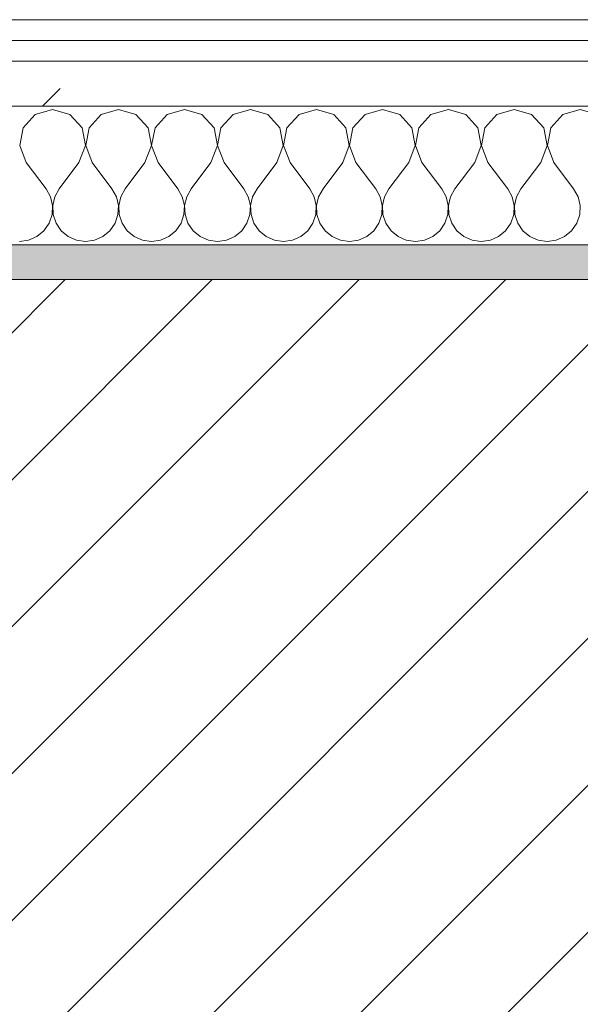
# Model space of a CAD drawing. Header units: millimetres. Extents: x -40968 to 11883, y -18816 to 4378.
# Tile 47 of 137: x -21200 to -21038, y -1413 to -1129. Entities that reach past the tile are written whole.
import ezdxf

# ---------------------------------------------------------------- set-up
doc = ezdxf.new("R2010")
doc.units = ezdxf.units.MM
doc.header["$MEASUREMENT"] = 0
doc.linetypes.add('Wipeout_Contour', pattern=[1000, 0, -1000])
doc.layers.add('12_FAÇ_Façana', color=7, linetype='Continuous')
doc.layers.add('Nuevo_08_E_Envans secs', color=7, linetype='Continuous')
for name, color, linetype, lineweight, true_color in [('12_FAÇ_Façana_Pluma_Nº__176', 7, 'Continuous', 15, 0x93a0c6), ('Nuevo_08_E_Envans secs_Pluma_Nº__102', 7, 'Continuous', 5, 0xcccccc), ('Nuevo_08_E_Envans secs_Pluma_Nº__171', 171, 'Continuous', 13, 0xaaaaff), ('Nuevo_08_E_Envans secs_Pluma_Nº__177', 7, 'Continuous', 15, 0xf7e046)]:
    doc.layers.add(name, color=color, linetype=linetype, lineweight=lineweight, true_color=true_color)
for name, color, linetype, lineweight in [('12_FAÇ_Façana_Pluma_Nº__2', 8, 'Continuous', 5), ('12_FAÇ_Façana_Pluma_Nº__7', 7, 'Continuous', 5), ('Nuevo_08_E_Envans secs_Pluma_Nº__1', 7, 'Continuous', 5)]:
    doc.layers.add(name, color=color, linetype=linetype, lineweight=lineweight)
pattern_1 = [(45, (0, 0), (-183.8478, 183.8478), [195, -65]), (45, (7e-14, 183.85), (-183.8478, 183.8478), [195, -65])]

# ---------------------------------------------------------------- blocks, each defined once
blk = doc.blocks.new('Muro_14_4', base_point=(-24166.43, -1193.98))
at = {"layer": '12_FAÇ_Façana_Pluma_Nº__176', "linetype": 'Continuous', "lineweight": 0, "true_color": 0x495063}
blk.add_hatch(color=251, dxfattribs=at).paths.add_polyline_path([(-21518.13, -1193.97), (-21518.13, -1203.98), (-20233.93, -1203.98), (-20233.93, -1193.98)])
at = {"layer": '12_FAÇ_Façana_Pluma_Nº__2', "linetype": 'Continuous', "lineweight": 5}
h = blk.add_hatch(dxfattribs=at)
h.set_pattern_fill('Ceramic_0004', color=8, style=0, pattern_type=2)
h.set_pattern_definition([(45, (0, 0), (-21.213203, 21.213203), [])])
h.paths.add_polyline_path([(-21518.13, -1418.98), (-20233.93, -1418.98), (-20233.93, -1203.98), (-21518.13, -1203.98)])
at = {"layer": '12_FAÇ_Façana_Pluma_Nº__7', "color": 7, "linetype": 'Continuous', "lineweight": 5}
blk.add_line((-20233.93, -1203.98), (-21518.13, -1203.98), dxfattribs=at)
at = {"layer": '12_FAÇ_Façana_Pluma_Nº__7', "color": 7, "linetype": 'Continuous', "lineweight": 5, "flags": 128}
blk.add_lwpolyline([(-20233.93, -1193.98), (-21518.13, -1193.98)], dxfattribs=at)
blk = doc.blocks.new('*X229')
at = {"layer": 'Nuevo_08_E_Envans secs_Pluma_Nº__102', "color": 254, "linetype": 'Continuous', "lineweight": 5, "true_color": 0xcccccc}
for p, q in [((-21195.48, -1156.35), (-21198.99, -1160.19)), ((-21190.48, -1154.93), (-21195.48, -1156.35)), ((-21185.47, -1156.35), (-21190.48, -1154.93)), ((-21181.96, -1160.19), (-21185.47, -1156.35)), ((-21176.44, -1156.35), (-21179.95, -1160.19)), ((-21171.43, -1154.93), (-21176.44, -1156.35)), ((-21166.42, -1156.35), (-21171.43, -1154.93)), ((-21162.91, -1160.19), (-21166.42, -1156.35)), ((-21157.39, -1156.35), (-21160.9, -1160.19)), ((-21152.38, -1154.93), (-21157.39, -1156.35)), ((-21147.37, -1156.35), (-21152.38, -1154.93)), ((-21143.86, -1160.19), (-21147.37, -1156.35)), ((-21138.34, -1156.35), (-21141.85, -1160.19)), ((-21133.33, -1154.93), (-21138.34, -1156.35)), ((-21128.33, -1156.35), (-21133.33, -1154.93)), ((-21124.81, -1160.19), (-21128.33, -1156.35)), ((-21119.29, -1156.35), (-21122.8, -1160.19)), ((-21114.29, -1154.93), (-21119.29, -1156.35)), ((-21109.28, -1156.35), (-21114.29, -1154.93)), ((-21105.77, -1160.19), (-21109.28, -1156.35)), ((-21100.25, -1156.35), (-21103.76, -1160.19)), ((-21095.24, -1154.93), (-21100.25, -1156.35)), ((-21090.23, -1156.35), (-21095.24, -1154.93)), ((-21086.72, -1160.19), (-21090.23, -1156.35)), ((-21081.2, -1156.35), (-21084.71, -1160.19)), ((-21076.19, -1154.93), (-21081.2, -1156.35)), ((-21071.18, -1156.35), (-21076.19, -1154.93)), ((-21067.67, -1160.19), (-21071.18, -1156.35)), ((-21062.15, -1156.35), (-21065.66, -1160.19)), ((-21057.14, -1154.93), (-21062.15, -1156.35)), ((-21052.14, -1156.35), (-21057.14, -1154.93)), ((-21048.62, -1160.19), (-21052.14, -1156.35)), ((-21043.1, -1156.35), (-21046.61, -1160.19)), ((-21038.1, -1154.93), (-21043.1, -1156.35)), ((-21033.09, -1156.35), (-21038.1, -1154.93)), ((-21198.99, -1160.19), (-21199.96, -1165.31)), ((-21180.99, -1165.31), (-21181.96, -1160.19)), ((-21179.95, -1160.19), (-21180.91, -1165.31)), ((-21161.94, -1165.31), (-21162.91, -1160.19)), ((-21160.9, -1160.19), (-21161.87, -1165.31)), ((-21142.9, -1165.31), (-21143.86, -1160.19)), ((-21141.85, -1160.19), (-21142.82, -1165.31)), ((-21123.85, -1165.31), (-21124.81, -1160.19)), ((-21122.8, -1160.19), (-21123.77, -1165.31)), ((-21104.8, -1165.31), (-21105.77, -1160.19)), ((-21103.76, -1160.19), (-21104.72, -1165.31)), ((-21085.75, -1165.31), (-21086.72, -1160.19)), ((-21084.71, -1160.19), (-21085.68, -1165.31)), ((-21066.71, -1165.31), (-21067.67, -1160.19)), ((-21065.66, -1160.19), (-21066.63, -1165.31)), ((-21047.66, -1165.31), (-21048.62, -1160.19)), ((-21046.61, -1160.19), (-21047.58, -1165.31)), ((-21199.96, -1165.31), (-21198.1, -1170.17)), ((-21182.86, -1170.17), (-21180.99, -1165.31)), ((-21180.91, -1165.31), (-21179.05, -1170.17)), ((-21163.81, -1170.17), (-21161.94, -1165.31)), ((-21161.87, -1165.31), (-21160, -1170.17)), ((-21144.76, -1170.17), (-21142.9, -1165.31)), ((-21142.82, -1165.31), (-21140.95, -1170.17)), ((-21125.71, -1170.17), (-21123.85, -1165.31)), ((-21123.77, -1165.31), (-21121.9, -1170.17)), ((-21106.67, -1170.17), (-21104.8, -1165.31)), ((-21104.72, -1165.31), (-21102.86, -1170.17)), ((-21087.62, -1170.17), (-21085.75, -1165.31)), ((-21085.68, -1165.31), (-21083.81, -1170.17)), ((-21068.57, -1170.17), (-21066.71, -1165.31)), ((-21066.63, -1165.31), (-21064.76, -1170.17)), ((-21049.52, -1170.17), (-21047.66, -1165.31)), ((-21047.58, -1165.31), (-21045.71, -1170.17)), ((-21198.1, -1170.17), (-21192.38, -1177.79)), ((-21182.86, -1170.17), (-21188.57, -1177.79)), ((-21179.05, -1170.17), (-21173.33, -1177.79)), ((-21163.81, -1170.17), (-21169.52, -1177.79)), ((-21160, -1170.17), (-21154.29, -1177.79)), ((-21144.76, -1170.17), (-21150.48, -1177.79)), ((-21140.95, -1170.17), (-21135.24, -1177.79)), ((-21125.71, -1170.17), (-21131.43, -1177.79)), ((-21121.9, -1170.17), (-21116.19, -1177.79)), ((-21106.67, -1170.17), (-21112.38, -1177.79)), ((-21102.86, -1170.17), (-21097.14, -1177.79)), ((-21087.62, -1170.17), (-21093.33, -1177.79)), ((-21083.81, -1170.17), (-21078.1, -1177.79)), ((-21068.57, -1170.17), (-21074.29, -1177.79)), ((-21064.76, -1170.17), (-21059.05, -1177.79)), ((-21049.52, -1170.17), (-21055.24, -1177.79)), ((-21045.71, -1170.17), (-21040, -1177.79)), ((-21191.11, -1180.08), (-21192.38, -1177.79)), ((-21188.57, -1177.79), (-21189.84, -1180.08)), ((-21172.06, -1180.08), (-21173.33, -1177.79)), ((-21169.52, -1177.79), (-21170.8, -1180.08)), ((-21153.01, -1180.08), (-21154.29, -1177.79)), ((-21150.48, -1177.79), (-21151.75, -1180.08)), ((-21133.97, -1180.08), (-21135.24, -1177.79)), ((-21131.43, -1177.79), (-21132.7, -1180.08)), ((-21114.92, -1180.08), (-21116.19, -1177.79)), ((-21112.38, -1177.79), (-21113.65, -1180.08)), ((-21095.87, -1180.08), (-21097.14, -1177.79)), ((-21093.33, -1177.79), (-21094.6, -1180.08)), ((-21076.82, -1180.08), (-21078.1, -1177.79)), ((-21074.29, -1177.79), (-21075.56, -1180.08)), ((-21057.78, -1180.08), (-21059.05, -1177.79)), ((-21055.24, -1177.79), (-21056.51, -1180.08)), ((-21038.73, -1180.08), (-21040, -1177.79)), ((-21190.51, -1182.64), (-21191.11, -1180.08)), ((-21190.64, -1185.27), (-21190.51, -1182.64)), ((-21189.84, -1180.08), (-21190.44, -1182.64)), ((-21190.44, -1182.64), (-21190.31, -1185.27)), ((-21171.47, -1182.64), (-21172.06, -1180.08)), ((-21171.59, -1185.27), (-21171.47, -1182.64)), ((-21170.8, -1180.08), (-21171.39, -1182.64)), ((-21171.39, -1182.64), (-21171.26, -1185.27)), ((-21152.42, -1182.64), (-21153.01, -1180.08)), ((-21152.55, -1185.27), (-21152.42, -1182.64)), ((-21151.75, -1180.08), (-21152.34, -1182.64)), ((-21152.34, -1182.64), (-21152.22, -1185.27)), ((-21133.37, -1182.64), (-21133.97, -1180.08)), ((-21133.5, -1185.27), (-21133.37, -1182.64)), ((-21132.7, -1180.08), (-21133.29, -1182.64)), ((-21133.29, -1182.64), (-21133.17, -1185.27)), ((-21114.32, -1182.64), (-21114.92, -1180.08)), ((-21114.45, -1185.27), (-21114.32, -1182.64)), ((-21113.65, -1180.08), (-21114.25, -1182.64)), ((-21114.25, -1182.64), (-21114.12, -1185.27)), ((-21095.28, -1182.64), (-21095.87, -1180.08)), ((-21095.4, -1185.27), (-21095.28, -1182.64)), ((-21094.6, -1180.08), (-21095.2, -1182.64)), ((-21095.2, -1182.64), (-21095.07, -1185.27)), ((-21076.23, -1182.64), (-21076.82, -1180.08)), ((-21076.36, -1185.27), (-21076.23, -1182.64)), ((-21075.56, -1180.08), (-21076.15, -1182.64)), ((-21076.15, -1182.64), (-21076.02, -1185.27)), ((-21057.18, -1182.64), (-21057.78, -1180.08)), ((-21057.31, -1185.27), (-21057.18, -1182.64)), ((-21056.51, -1180.08), (-21057.1, -1182.64)), ((-21057.1, -1182.64), (-21056.98, -1185.27)), ((-21038.13, -1182.64), (-21038.73, -1180.08)), ((-21038.26, -1185.27), (-21038.13, -1182.64)), ((-21191.48, -1187.76), (-21190.64, -1185.27)), ((-21190.31, -1185.27), (-21189.47, -1187.76)), ((-21172.43, -1187.76), (-21171.59, -1185.27)), ((-21171.26, -1185.27), (-21170.42, -1187.76)), ((-21153.39, -1187.76), (-21152.55, -1185.27)), ((-21152.22, -1185.27), (-21151.38, -1187.76)), ((-21134.34, -1187.76), (-21133.5, -1185.27)), ((-21133.17, -1185.27), (-21132.33, -1187.76)), ((-21115.29, -1187.76), (-21114.45, -1185.27)), ((-21114.12, -1185.27), (-21113.28, -1187.76)), ((-21096.24, -1187.76), (-21095.4, -1185.27)), ((-21095.07, -1185.27), (-21094.23, -1187.76)), ((-21077.2, -1187.76), (-21076.36, -1185.27)), ((-21076.02, -1185.27), (-21075.19, -1187.76)), ((-21058.15, -1187.76), (-21057.31, -1185.27)), ((-21056.98, -1185.27), (-21056.14, -1187.76)), ((-21039.1, -1187.76), (-21038.26, -1185.27)), ((-21192.97, -1189.92), (-21191.48, -1187.76)), ((-21189.47, -1187.76), (-21187.98, -1189.92)), ((-21173.92, -1189.92), (-21172.43, -1187.76)), ((-21170.42, -1187.76), (-21168.94, -1189.92)), ((-21154.87, -1189.92), (-21153.39, -1187.76)), ((-21151.38, -1187.76), (-21149.89, -1189.92)), ((-21135.83, -1189.92), (-21134.34, -1187.76)), ((-21132.33, -1187.76), (-21130.84, -1189.92)), ((-21116.78, -1189.92), (-21115.29, -1187.76)), ((-21113.28, -1187.76), (-21111.79, -1189.92)), ((-21097.73, -1189.92), (-21096.24, -1187.76)), ((-21094.23, -1187.76), (-21092.74, -1189.92)), ((-21078.68, -1189.92), (-21077.2, -1187.76)), ((-21075.19, -1187.76), (-21073.7, -1189.92)), ((-21059.64, -1189.92), (-21058.15, -1187.76)), ((-21056.14, -1187.76), (-21054.65, -1189.92)), ((-21040.59, -1189.92), (-21039.1, -1187.76)), ((-21194.99, -1191.6), (-21192.97, -1189.92)), ((-21187.98, -1189.92), (-21185.96, -1191.6)), ((-21175.95, -1191.6), (-21173.92, -1189.92)), ((-21168.94, -1189.92), (-21166.91, -1191.6)), ((-21156.9, -1191.6), (-21154.87, -1189.92)), ((-21149.89, -1189.92), (-21147.86, -1191.6)), ((-21137.85, -1191.6), (-21135.83, -1189.92)), ((-21130.84, -1189.92), (-21128.82, -1191.6)), ((-21118.8, -1191.6), (-21116.78, -1189.92)), ((-21111.79, -1189.92), (-21109.77, -1191.6)), ((-21099.75, -1191.6), (-21097.73, -1189.92)), ((-21092.74, -1189.92), (-21090.72, -1191.6)), ((-21080.71, -1191.6), (-21078.68, -1189.92)), ((-21073.7, -1189.92), (-21071.67, -1191.6)), ((-21061.66, -1191.6), (-21059.64, -1189.92)), ((-21054.65, -1189.92), (-21052.63, -1191.6)), ((-21042.61, -1191.6), (-21040.59, -1189.92)), ((-21200, -1193.02), (-21197.4, -1192.66)), ((-21197.4, -1192.66), (-21194.99, -1191.6)), ((-21185.96, -1191.6), (-21183.55, -1192.66)), ((-21183.55, -1192.66), (-21180.95, -1193.02)), ((-21180.95, -1193.02), (-21178.35, -1192.66)), ((-21178.35, -1192.66), (-21175.95, -1191.6)), ((-21166.91, -1191.6), (-21164.51, -1192.66)), ((-21164.51, -1192.66), (-21161.9, -1193.02)), ((-21161.9, -1193.02), (-21159.3, -1192.66)), ((-21159.3, -1192.66), (-21156.9, -1191.6)), ((-21147.86, -1191.6), (-21145.46, -1192.66)), ((-21145.46, -1192.66), (-21142.86, -1193.02)), ((-21142.86, -1193.02), (-21140.25, -1192.66)), ((-21140.25, -1192.66), (-21137.85, -1191.6)), ((-21128.82, -1191.6), (-21126.41, -1192.66)), ((-21126.41, -1192.66), (-21123.81, -1193.02)), ((-21123.81, -1193.02), (-21121.21, -1192.66)), ((-21121.21, -1192.66), (-21118.8, -1191.6)), ((-21109.77, -1191.6), (-21107.36, -1192.66)), ((-21107.36, -1192.66), (-21104.76, -1193.02)), ((-21104.76, -1193.02), (-21102.16, -1192.66)), ((-21102.16, -1192.66), (-21099.75, -1191.6)), ((-21090.72, -1191.6), (-21088.32, -1192.66)), ((-21088.32, -1192.66), (-21085.71, -1193.02)), ((-21085.71, -1193.02), (-21083.11, -1192.66)), ((-21083.11, -1192.66), (-21080.71, -1191.6)), ((-21071.67, -1191.6), (-21069.27, -1192.66)), ((-21069.27, -1192.66), (-21066.67, -1193.02)), ((-21066.67, -1193.02), (-21064.06, -1192.66)), ((-21064.06, -1192.66), (-21061.66, -1191.6)), ((-21052.63, -1191.6), (-21050.22, -1192.66)), ((-21050.22, -1192.66), (-21047.62, -1193.02)), ((-21047.62, -1193.02), (-21045.02, -1192.66)), ((-21045.02, -1192.66), (-21042.61, -1191.6))]:
    blk.add_line(p, q, dxfattribs=at)
blk = doc.blocks.new('Muro_90_4', base_point=(-20233.93, -1193.98))
at = {"layer": 'Nuevo_08_E_Envans secs_Pluma_Nº__1', "color": 7, "linetype": 'Continuous', "lineweight": 5, "flags": 128}
blk.add_lwpolyline([(-21518.13, -1193.98), (-20233.93, -1193.98)], dxfattribs=at)
at = {"color": 254, "linetype": 'Wipeout_Contour', "lineweight": 0, "ltscale": 86513.737601}
blk.add_wipeout([(-20233.93, -1128.98), (-22963.42, -1128.98), (-22963.42, -1134.98), (-20233.93, -1134.98)], dxfattribs=at).dxf.layer = 'Nuevo_08_E_Envans secs'
at = {"color": 254, "linetype": 'Wipeout_Contour', "lineweight": 0, "ltscale": 86517.020667}
blk.add_wipeout([(-20233.93, -1140.98), (-22963.42, -1140.98), (-22963.42, -1153.98), (-20233.93, -1153.98)], dxfattribs=at).dxf.layer = 'Nuevo_08_E_Envans secs'
at = {"layer": 'Nuevo_08_E_Envans secs_Pluma_Nº__171', "linetype": 'Continuous', "lineweight": 13, "true_color": 0xaaaaff}
h = blk.add_hatch(dxfattribs=at)
h.set_pattern_fill('Panellat_HPL_0004', color=161, style=0, pattern_type=2)
h.set_pattern_definition(pattern_1)
h.paths.add_polyline_path([(-20233.93, -1128.98), (-22963.42, -1128.98), (-22963.42, -1134.98), (-20233.93, -1134.98)])
at = {"layer": 'Nuevo_08_E_Envans secs_Pluma_Nº__177', "linetype": 'Continuous', "lineweight": 15, "true_color": 0xf7e046}
h = blk.add_hatch(dxfattribs=at)
h.set_pattern_fill('Panellat_HPL_0004', color=53, style=0, pattern_type=2)
h.set_pattern_definition(pattern_1)
h.paths.add_polyline_path([(-20233.93, -1140.98), (-22963.42, -1140.98), (-22963.42, -1153.98), (-20233.93, -1153.98)])
at = {"layer": 'Nuevo_08_E_Envans secs_Pluma_Nº__1', "color": 7, "linetype": 'Continuous', "lineweight": 5}
for p, q in [((-20233.93, -1134.98), (-22963.42, -1134.98)), ((-20233.93, -1140.98), (-22963.42, -1140.98)), ((-20233.93, -1153.98), (-22963.42, -1153.98))]:
    blk.add_line(p, q, dxfattribs=at)
at = {"layer": 'Nuevo_08_E_Envans secs_Pluma_Nº__1', "color": 7, "linetype": 'Continuous', "lineweight": 5, "flags": 128}
blk.add_lwpolyline([(-20233.93, -1128.98), (-22963.42, -1128.98)], dxfattribs=at)
at = {"layer": 'Nuevo_08_E_Envans secs', "color": 7, "lineweight": 20}
blk.add_blockref('*X229', (0, 0), dxfattribs=at)
blk = doc.blocks.new('*X479')
at = {"layer": 'Nuevo_08_E_Envans secs_Pluma_Nº__102', "color": 254, "linetype": 'Continuous', "lineweight": 5, "true_color": 0xcccccc}
for p, q in [((-21195.48, -1156.35), (-21198.99, -1160.19)), ((-21190.48, -1154.93), (-21195.48, -1156.35)), ((-21185.47, -1156.35), (-21190.48, -1154.93)), ((-21181.96, -1160.19), (-21185.47, -1156.35)), ((-21176.44, -1156.35), (-21179.95, -1160.19)), ((-21171.43, -1154.93), (-21176.44, -1156.35)), ((-21166.42, -1156.35), (-21171.43, -1154.93)), ((-21162.91, -1160.19), (-21166.42, -1156.35)), ((-21157.39, -1156.35), (-21160.9, -1160.19)), ((-21152.38, -1154.93), (-21157.39, -1156.35)), ((-21147.37, -1156.35), (-21152.38, -1154.93)), ((-21143.86, -1160.19), (-21147.37, -1156.35)), ((-21138.34, -1156.35), (-21141.85, -1160.19)), ((-21133.33, -1154.93), (-21138.34, -1156.35)), ((-21128.33, -1156.35), (-21133.33, -1154.93)), ((-21124.81, -1160.19), (-21128.33, -1156.35)), ((-21119.29, -1156.35), (-21122.8, -1160.19)), ((-21114.29, -1154.93), (-21119.29, -1156.35)), ((-21109.28, -1156.35), (-21114.29, -1154.93)), ((-21105.77, -1160.19), (-21109.28, -1156.35)), ((-21100.25, -1156.35), (-21103.76, -1160.19)), ((-21095.24, -1154.93), (-21100.25, -1156.35)), ((-21090.23, -1156.35), (-21095.24, -1154.93)), ((-21086.72, -1160.19), (-21090.23, -1156.35)), ((-21081.2, -1156.35), (-21084.71, -1160.19)), ((-21076.19, -1154.93), (-21081.2, -1156.35)), ((-21071.18, -1156.35), (-21076.19, -1154.93)), ((-21067.67, -1160.19), (-21071.18, -1156.35)), ((-21062.15, -1156.35), (-21065.66, -1160.19)), ((-21057.14, -1154.93), (-21062.15, -1156.35)), ((-21052.14, -1156.35), (-21057.14, -1154.93)), ((-21048.62, -1160.19), (-21052.14, -1156.35)), ((-21043.1, -1156.35), (-21046.61, -1160.19)), ((-21038.1, -1154.93), (-21043.1, -1156.35)), ((-21033.09, -1156.35), (-21038.1, -1154.93)), ((-21198.99, -1160.19), (-21199.96, -1165.31)), ((-21180.99, -1165.31), (-21181.96, -1160.19)), ((-21179.95, -1160.19), (-21180.91, -1165.31)), ((-21161.94, -1165.31), (-21162.91, -1160.19)), ((-21160.9, -1160.19), (-21161.87, -1165.31)), ((-21142.9, -1165.31), (-21143.86, -1160.19)), ((-21141.85, -1160.19), (-21142.82, -1165.31)), ((-21123.85, -1165.31), (-21124.81, -1160.19)), ((-21122.8, -1160.19), (-21123.77, -1165.31)), ((-21104.8, -1165.31), (-21105.77, -1160.19)), ((-21103.76, -1160.19), (-21104.72, -1165.31)), ((-21085.75, -1165.31), (-21086.72, -1160.19)), ((-21084.71, -1160.19), (-21085.68, -1165.31)), ((-21066.71, -1165.31), (-21067.67, -1160.19)), ((-21065.66, -1160.19), (-21066.63, -1165.31)), ((-21047.66, -1165.31), (-21048.62, -1160.19)), ((-21046.61, -1160.19), (-21047.58, -1165.31)), ((-21199.96, -1165.31), (-21198.1, -1170.17)), ((-21182.86, -1170.17), (-21180.99, -1165.31)), ((-21180.91, -1165.31), (-21179.05, -1170.17)), ((-21163.81, -1170.17), (-21161.94, -1165.31)), ((-21161.87, -1165.31), (-21160, -1170.17)), ((-21144.76, -1170.17), (-21142.9, -1165.31)), ((-21142.82, -1165.31), (-21140.95, -1170.17)), ((-21125.71, -1170.17), (-21123.85, -1165.31)), ((-21123.77, -1165.31), (-21121.9, -1170.17)), ((-21106.67, -1170.17), (-21104.8, -1165.31)), ((-21104.72, -1165.31), (-21102.86, -1170.17)), ((-21087.62, -1170.17), (-21085.75, -1165.31)), ((-21085.68, -1165.31), (-21083.81, -1170.17)), ((-21068.57, -1170.17), (-21066.71, -1165.31)), ((-21066.63, -1165.31), (-21064.76, -1170.17)), ((-21049.52, -1170.17), (-21047.66, -1165.31)), ((-21047.58, -1165.31), (-21045.71, -1170.17)), ((-21198.1, -1170.17), (-21192.38, -1177.79)), ((-21182.86, -1170.17), (-21188.57, -1177.79)), ((-21179.05, -1170.17), (-21173.33, -1177.79)), ((-21163.81, -1170.17), (-21169.52, -1177.79)), ((-21160, -1170.17), (-21154.29, -1177.79)), ((-21144.76, -1170.17), (-21150.48, -1177.79)), ((-21140.95, -1170.17), (-21135.24, -1177.79)), ((-21125.71, -1170.17), (-21131.43, -1177.79)), ((-21121.9, -1170.17), (-21116.19, -1177.79)), ((-21106.67, -1170.17), (-21112.38, -1177.79)), ((-21102.86, -1170.17), (-21097.14, -1177.79)), ((-21087.62, -1170.17), (-21093.33, -1177.79)), ((-21083.81, -1170.17), (-21078.1, -1177.79)), ((-21068.57, -1170.17), (-21074.29, -1177.79)), ((-21064.76, -1170.17), (-21059.05, -1177.79)), ((-21049.52, -1170.17), (-21055.24, -1177.79)), ((-21045.71, -1170.17), (-21040, -1177.79)), ((-21191.11, -1180.08), (-21192.38, -1177.79)), ((-21188.57, -1177.79), (-21189.84, -1180.08)), ((-21172.06, -1180.08), (-21173.33, -1177.79)), ((-21169.52, -1177.79), (-21170.8, -1180.08)), ((-21153.01, -1180.08), (-21154.29, -1177.79)), ((-21150.48, -1177.79), (-21151.75, -1180.08)), ((-21133.97, -1180.08), (-21135.24, -1177.79)), ((-21131.43, -1177.79), (-21132.7, -1180.08)), ((-21114.92, -1180.08), (-21116.19, -1177.79)), ((-21112.38, -1177.79), (-21113.65, -1180.08)), ((-21095.87, -1180.08), (-21097.14, -1177.79)), ((-21093.33, -1177.79), (-21094.6, -1180.08)), ((-21076.82, -1180.08), (-21078.1, -1177.79)), ((-21074.29, -1177.79), (-21075.56, -1180.08)), ((-21057.78, -1180.08), (-21059.05, -1177.79)), ((-21055.24, -1177.79), (-21056.51, -1180.08)), ((-21038.73, -1180.08), (-21040, -1177.79)), ((-21190.51, -1182.64), (-21191.11, -1180.08)), ((-21190.64, -1185.27), (-21190.51, -1182.64)), ((-21189.84, -1180.08), (-21190.44, -1182.64)), ((-21190.44, -1182.64), (-21190.31, -1185.27)), ((-21171.47, -1182.64), (-21172.06, -1180.08)), ((-21171.59, -1185.27), (-21171.47, -1182.64)), ((-21170.8, -1180.08), (-21171.39, -1182.64)), ((-21171.39, -1182.64), (-21171.26, -1185.27)), ((-21152.42, -1182.64), (-21153.01, -1180.08)), ((-21152.55, -1185.27), (-21152.42, -1182.64)), ((-21151.75, -1180.08), (-21152.34, -1182.64)), ((-21152.34, -1182.64), (-21152.22, -1185.27)), ((-21133.37, -1182.64), (-21133.97, -1180.08)), ((-21133.5, -1185.27), (-21133.37, -1182.64)), ((-21132.7, -1180.08), (-21133.29, -1182.64)), ((-21133.29, -1182.64), (-21133.17, -1185.27)), ((-21114.32, -1182.64), (-21114.92, -1180.08)), ((-21114.45, -1185.27), (-21114.32, -1182.64)), ((-21113.65, -1180.08), (-21114.25, -1182.64)), ((-21114.25, -1182.64), (-21114.12, -1185.27)), ((-21095.28, -1182.64), (-21095.87, -1180.08)), ((-21095.4, -1185.27), (-21095.28, -1182.64)), ((-21094.6, -1180.08), (-21095.2, -1182.64)), ((-21095.2, -1182.64), (-21095.07, -1185.27)), ((-21076.23, -1182.64), (-21076.82, -1180.08)), ((-21076.36, -1185.27), (-21076.23, -1182.64)), ((-21075.56, -1180.08), (-21076.15, -1182.64)), ((-21076.15, -1182.64), (-21076.02, -1185.27)), ((-21057.18, -1182.64), (-21057.78, -1180.08)), ((-21057.31, -1185.27), (-21057.18, -1182.64)), ((-21056.51, -1180.08), (-21057.1, -1182.64)), ((-21057.1, -1182.64), (-21056.98, -1185.27)), ((-21038.13, -1182.64), (-21038.73, -1180.08)), ((-21038.26, -1185.27), (-21038.13, -1182.64)), ((-21191.48, -1187.76), (-21190.64, -1185.27)), ((-21190.31, -1185.27), (-21189.47, -1187.76)), ((-21172.43, -1187.76), (-21171.59, -1185.27)), ((-21171.26, -1185.27), (-21170.42, -1187.76)), ((-21153.39, -1187.76), (-21152.55, -1185.27)), ((-21152.22, -1185.27), (-21151.38, -1187.76)), ((-21134.34, -1187.76), (-21133.5, -1185.27)), ((-21133.17, -1185.27), (-21132.33, -1187.76)), ((-21115.29, -1187.76), (-21114.45, -1185.27)), ((-21114.12, -1185.27), (-21113.28, -1187.76)), ((-21096.24, -1187.76), (-21095.4, -1185.27)), ((-21095.07, -1185.27), (-21094.23, -1187.76)), ((-21077.2, -1187.76), (-21076.36, -1185.27)), ((-21076.02, -1185.27), (-21075.19, -1187.76)), ((-21058.15, -1187.76), (-21057.31, -1185.27)), ((-21056.98, -1185.27), (-21056.14, -1187.76)), ((-21039.1, -1187.76), (-21038.26, -1185.27)), ((-21192.97, -1189.92), (-21191.48, -1187.76)), ((-21189.47, -1187.76), (-21187.98, -1189.92)), ((-21173.92, -1189.92), (-21172.43, -1187.76)), ((-21170.42, -1187.76), (-21168.94, -1189.92)), ((-21154.87, -1189.92), (-21153.39, -1187.76)), ((-21151.38, -1187.76), (-21149.89, -1189.92)), ((-21135.83, -1189.92), (-21134.34, -1187.76)), ((-21132.33, -1187.76), (-21130.84, -1189.92)), ((-21116.78, -1189.92), (-21115.29, -1187.76)), ((-21113.28, -1187.76), (-21111.79, -1189.92)), ((-21097.73, -1189.92), (-21096.24, -1187.76)), ((-21094.23, -1187.76), (-21092.74, -1189.92)), ((-21078.68, -1189.92), (-21077.2, -1187.76)), ((-21075.19, -1187.76), (-21073.7, -1189.92)), ((-21059.64, -1189.92), (-21058.15, -1187.76)), ((-21056.14, -1187.76), (-21054.65, -1189.92)), ((-21040.59, -1189.92), (-21039.1, -1187.76)), ((-21194.99, -1191.6), (-21192.97, -1189.92)), ((-21187.98, -1189.92), (-21185.96, -1191.6)), ((-21175.95, -1191.6), (-21173.92, -1189.92)), ((-21168.94, -1189.92), (-21166.91, -1191.6)), ((-21156.9, -1191.6), (-21154.87, -1189.92)), ((-21149.89, -1189.92), (-21147.86, -1191.6)), ((-21137.85, -1191.6), (-21135.83, -1189.92)), ((-21130.84, -1189.92), (-21128.82, -1191.6)), ((-21118.8, -1191.6), (-21116.78, -1189.92)), ((-21111.79, -1189.92), (-21109.77, -1191.6)), ((-21099.75, -1191.6), (-21097.73, -1189.92)), ((-21092.74, -1189.92), (-21090.72, -1191.6)), ((-21080.71, -1191.6), (-21078.68, -1189.92)), ((-21073.7, -1189.92), (-21071.67, -1191.6)), ((-21061.66, -1191.6), (-21059.64, -1189.92)), ((-21054.65, -1189.92), (-21052.63, -1191.6)), ((-21042.61, -1191.6), (-21040.59, -1189.92)), ((-21200, -1193.02), (-21197.4, -1192.66)), ((-21197.4, -1192.66), (-21194.99, -1191.6)), ((-21185.96, -1191.6), (-21183.55, -1192.66)), ((-21183.55, -1192.66), (-21180.95, -1193.02)), ((-21180.95, -1193.02), (-21178.35, -1192.66)), ((-21178.35, -1192.66), (-21175.95, -1191.6)), ((-21166.91, -1191.6), (-21164.51, -1192.66)), ((-21164.51, -1192.66), (-21161.9, -1193.02)), ((-21161.9, -1193.02), (-21159.3, -1192.66)), ((-21159.3, -1192.66), (-21156.9, -1191.6)), ((-21147.86, -1191.6), (-21145.46, -1192.66)), ((-21145.46, -1192.66), (-21142.86, -1193.02)), ((-21142.86, -1193.02), (-21140.25, -1192.66)), ((-21140.25, -1192.66), (-21137.85, -1191.6)), ((-21128.82, -1191.6), (-21126.41, -1192.66)), ((-21126.41, -1192.66), (-21123.81, -1193.02)), ((-21123.81, -1193.02), (-21121.21, -1192.66)), ((-21121.21, -1192.66), (-21118.8, -1191.6)), ((-21109.77, -1191.6), (-21107.36, -1192.66)), ((-21107.36, -1192.66), (-21104.76, -1193.02)), ((-21104.76, -1193.02), (-21102.16, -1192.66)), ((-21102.16, -1192.66), (-21099.75, -1191.6)), ((-21090.72, -1191.6), (-21088.32, -1192.66)), ((-21088.32, -1192.66), (-21085.71, -1193.02)), ((-21085.71, -1193.02), (-21083.11, -1192.66)), ((-21083.11, -1192.66), (-21080.71, -1191.6)), ((-21071.67, -1191.6), (-21069.27, -1192.66)), ((-21069.27, -1192.66), (-21066.67, -1193.02)), ((-21066.67, -1193.02), (-21064.06, -1192.66)), ((-21064.06, -1192.66), (-21061.66, -1191.6)), ((-21052.63, -1191.6), (-21050.22, -1192.66)), ((-21050.22, -1192.66), (-21047.62, -1193.02)), ((-21047.62, -1193.02), (-21045.02, -1192.66)), ((-21045.02, -1192.66), (-21042.61, -1191.6))]:
    blk.add_line(p, q, dxfattribs=at)
blk = doc.blocks.new('Muro_148_4', base_point=(-24166.43, -1128.98))
at = {"layer": 'Nuevo_08_E_Envans secs_Pluma_Nº__1', "color": 7, "linetype": 'Continuous', "lineweight": 5, "flags": 128}
blk.add_lwpolyline([(-21518.13, -1193.98), (-20233.93, -1193.98)], dxfattribs=at)
at = {"color": 254, "linetype": 'Wipeout_Contour', "lineweight": 0, "ltscale": 86513.737601}
blk.add_wipeout([(-22963.42, -1134.98), (-20233.93, -1134.98), (-20233.93, -1128.98), (-22963.42, -1128.98)], dxfattribs=at).dxf.layer = 'Nuevo_08_E_Envans secs'
at = {"color": 254, "linetype": 'Wipeout_Contour', "lineweight": 0, "ltscale": 86540.990748}
blk.add_wipeout([(-22975.42, -1153.98), (-20233.93, -1153.98), (-20233.93, -1140.98), (-22975.42, -1140.98)], dxfattribs=at).dxf.layer = 'Nuevo_08_E_Envans secs'
at = {"layer": 'Nuevo_08_E_Envans secs_Pluma_Nº__171', "linetype": 'Continuous', "lineweight": 13, "true_color": 0xaaaaff}
h = blk.add_hatch(dxfattribs=at)
h.set_pattern_fill('Panellat_HPL_0004', color=161, style=0, pattern_type=2)
h.set_pattern_definition(pattern_1)
h.paths.add_polyline_path([(-22963.42, -1134.98), (-20233.93, -1134.98), (-20233.93, -1128.98), (-22963.42, -1128.98)])
at = {"layer": 'Nuevo_08_E_Envans secs_Pluma_Nº__177', "linetype": 'Continuous', "lineweight": 15, "true_color": 0xf7e046}
h = blk.add_hatch(dxfattribs=at)
h.set_pattern_fill('Panellat_HPL_0004', color=53, style=0, pattern_type=2)
h.set_pattern_definition(pattern_1)
h.paths.add_polyline_path([(-22975.42, -1153.98), (-20233.93, -1153.98), (-20233.93, -1140.98), (-22975.42, -1140.98)])
at = {"layer": 'Nuevo_08_E_Envans secs_Pluma_Nº__1', "color": 7, "linetype": 'Continuous', "lineweight": 5}
for p, q in [((-20233.93, -1134.98), (-22969.42, -1134.98)), ((-20233.93, -1140.98), (-22975.42, -1140.98)), ((-20233.93, -1153.98), (-22988.42, -1153.98))]:
    blk.add_line(p, q, dxfattribs=at)
at = {"layer": 'Nuevo_08_E_Envans secs_Pluma_Nº__1', "color": 7, "linetype": 'Continuous', "lineweight": 5, "flags": 128}
blk.add_lwpolyline([(-20233.93, -1128.98), (-22963.42, -1128.98)], dxfattribs=at)
at = {"layer": 'Nuevo_08_E_Envans secs', "color": 7, "lineweight": 20}
blk.add_blockref('*X479', (0, 0), dxfattribs=at)

msp = doc.modelspace()

# ---------------------------------------------------------------- block references
at = {"layer": '12_FAÇ_Façana', "color": 7, "lineweight": 20}
msp.add_blockref('Muro_14_4', (-24166.43, -1193.98), dxfattribs=at)

# ---------------------------------------------------------------- next in the draw order: block references
at = {"layer": 'Nuevo_08_E_Envans secs', "color": 7, "lineweight": 20}
msp.add_blockref('Muro_90_4', (-20233.93, -1193.98), dxfattribs=at)

# ---------------------------------------------------------------- next in the draw order: block references
msp.add_blockref('Muro_148_4', (-24166.43, -1128.98), dxfattribs=at)

doc.saveas('drawing.dxf')
